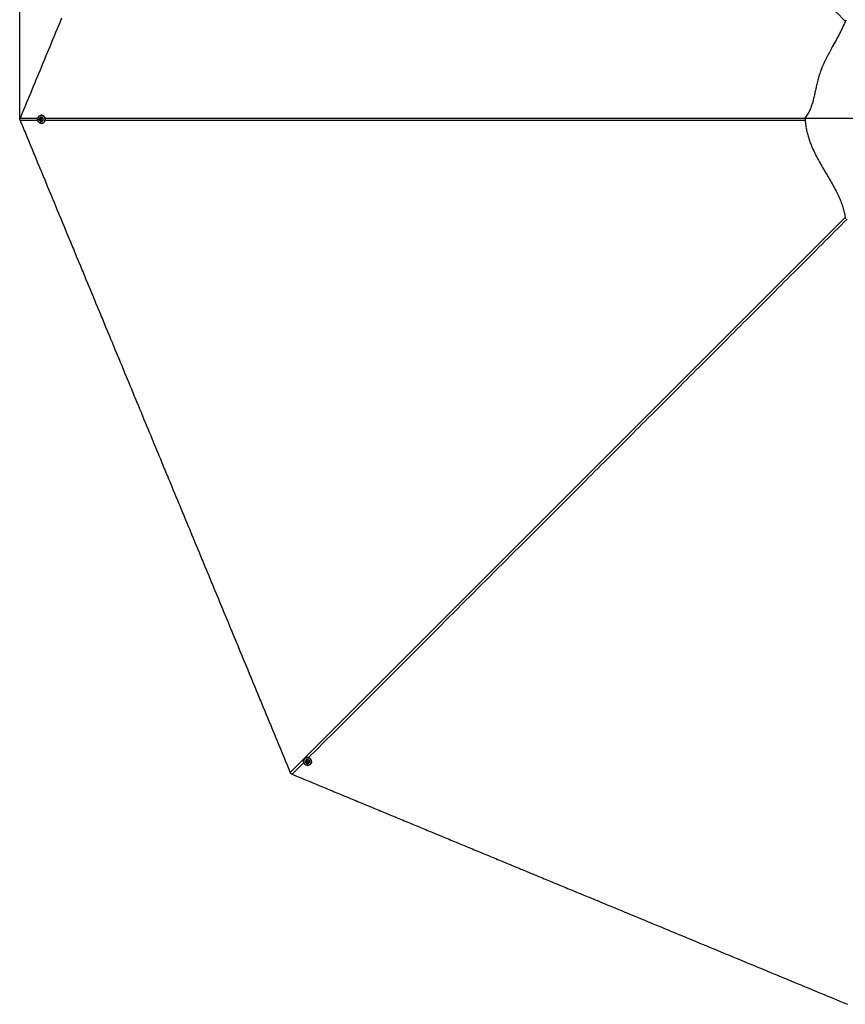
# Model space of a CAD drawing. Header units: millimetres. Extents: x 20 to 26560, y 40 to 17955.
# Tile 46 of 90: x 2111 to 5680, y 9261 to 13517. Entities that reach past the tile are written whole.
import ezdxf

# ---------------------------------------------------------------- set-up
doc = ezdxf.new("R2010")
doc.units = ezdxf.units.MM
doc.header["$LTSCALE"] = 2
doc.layers.add('COMPONENT_GEOMETRY', color=7, linetype='Continuous')
doc.styles.add('SLDTEXTSTYLE0', font='TXT', dxfattribs={"width": 0.75})
doc.dimstyles.new('SLDDIMSTYLE1', dxfattribs={"dimtxt": 150, "dimasz": 6.604, "dimexe": 0, "dimexo": 0.0625, "dimgap": 37.5, "dimtad": 0, "dimtih": 1, "dimtoh": 1, "dimdec": 0, "dimrnd": 1e-09, "dimzin": 12, "dimdsep": 46, "dimtxsty": 'SLDTEXTSTYLE0', "dimsah": 1, "dimcen": 0.09, "dimadec": 0, "dimazin": 3, "dimtfac": 1, "dimtdec": 0, "dimtofl": 0, "dimtmove": 0, "dimatfit": 3, "dimfxl": 1, "dimfrac": 2, "dimtolj": 1, "dimtzin": 12, "dimarcsym": 0})

# ---------------------------------------------------------------- blocks, each defined once
blk = doc.blocks.new('_D_1')
at = {"layer": 'COMPONENT_GEOMETRY', "color": 7}
for p, q in [((9577.4, 17955.1), (9531.7, 17955.1)), ((9531.7, 17955.1), (9531.7, 17717)), ((10399.2, 17955.1), (10444.9, 17955.1)), ((10444.9, 17955.1), (10444.9, 17717)), ((2111, 13089.3), (2111, 17745.4)), ((2111, 17739.1), (9460.9, 17739.1)), ((9531.7, 17717), (9577.4, 17717)), ((10444.9, 17717), (10399.2, 17717)), ((17865.6, 17739.1), (10515.7, 17739.1)), ((17865.6, 13089.3), (17865.6, 17745.4))]:
    blk.add_line(p, q, dxfattribs=at)
for points in [[(2111, 17739.1), (2117.6, 17738.1), (2117.6, 17740.1)], [(17865.6, 17739.1), (17859, 17740.1), (17859, 17738.1)]]:
    blk.add_solid(points, dxfattribs=at)
at = {"layer": 'COMPONENT_GEOMETRY', "color": 7, "char_height": 150, "attachment_point": 1, "style": 'SLDTEXTSTYLE0'}
for s, insert in [('25\'10.13"', (9577.4, 17910.3)), ('7877mm', (9579.1, 17685.9))]:
    blk.add_mtext(s, dxfattribs=dict(at, insert=insert))

msp = doc.modelspace()

# ---------------------------------------------------------------- linework, layer by layer
at = {"color": 8, "linetype": 'Continuous', "lineweight": 25}
for p, q in [((2113.18, 13092.33), (2189.71, 13092.33)), ((2189.57, 13081.17), (2113.18, 13081.17)), ((3338.97, 10306.45), (3288.17, 10255.64))]:
    msp.add_line(p, q, dxfattribs=at)
at = {"color": 7, "linetype": 'Continuous', "lineweight": 25}
for p, q in [((2199.72, 13085.34), (2200.05, 13088.78)), ((2202.34, 13083.31), (2199.72, 13085.34)), ((2200.81, 13085.34), (2199.72, 13085.34)), ((2200.05, 13088.78), (2203.02, 13090.2)), ((2201.14, 13088.78), (2200.05, 13088.78)), ((2200.81, 13085.34), (2200.97, 13087.06)), ((2202.12, 13084.32), (2200.81, 13085.34)), ((2200.97, 13087.06), (2201.14, 13088.78)), ((2201.14, 13088.78), (2202.62, 13089.49)), ((2203.02, 13083.63), (2202.12, 13084.32)), ((2205.31, 13084.72), (2202.34, 13083.31)), ((2202.62, 13089.49), (2203.43, 13089.88)), ((2203.02, 13090.2), (2205.64, 13088.16)), ((2204.6, 13096.25), (2204.34, 13096.25)), ((2204.34, 13077.25), (2204.6, 13077.25)), ((2206.1, 13104.25), (2204.98, 13104.25)), ((2204.98, 13069.25), (2206.1, 13069.25)), ((2205.64, 13088.16), (2205.31, 13084.72)), ((5504.77, 13091.11), (5505.41, 13091.12)), ((5505.46, 13090.53), (5504.77, 13091.11)), ((3343.32, 10323.76), (3342.53, 10322.97)), ((3347.92, 10317.04), (3347.73, 10316.85)), ((3349.98, 10308.54), (3351.08, 10311.64)), ((3350.75, 10309.31), (3349.98, 10308.54)), ((3352.18, 10305.87), (3349.98, 10308.54)), ((3350.75, 10309.31), (3351.3, 10310.86)), ((3351.85, 10307.98), (3350.75, 10309.31)), ((3351.08, 10311.64), (3354.37, 10312.06)), ((3351.3, 10310.86), (3351.6, 10311.7)), ((3352.95, 10306.64), (3351.85, 10307.98)), ((3352.95, 10306.64), (3352.18, 10305.87)), ((3355.48, 10306.29), (3352.18, 10305.87)), ((3354.6, 10306.85), (3352.95, 10306.64)), ((3354.37, 10312.06), (3356.57, 10309.38)), ((3355.73, 10306.99), (3354.6, 10306.85)), ((3356.57, 10309.38), (3355.48, 10306.29)), ((3361.17, 10303.42), (3361.35, 10303.61)), ((3367.28, 10298.22), (3368.07, 10299.01))]:
    msp.add_line(p, q, dxfattribs=at)
at = {"color": 7, "linetype": 'Continuous', "lineweight": 25, "flags": 128}
for points in [[(2292.04, 13524.14), (2285.61, 13508.63), (2282.4, 13500.87), (2275.97, 13485.35), (2272.76, 13477.59), (2266.33, 13462.07), (2263.12, 13454.32), (2259.9, 13446.56), (2253.47, 13431.04), (2250.26, 13423.28), (2243.83, 13407.76), (2240.62, 13400), (2234.19, 13384.49), (2230.98, 13376.73), (2224.55, 13361.21), (2221.34, 13353.45), (2218.12, 13345.69), (2211.69, 13330.18), (2208.48, 13322.42), (2202.05, 13306.9), (2198.84, 13299.14), (2192.41, 13283.62), (2189.2, 13275.86), (2182.77, 13260.35), (2179.56, 13252.59), (2176.34, 13244.83), (2169.91, 13229.31), (2166.7, 13221.55), (2160.27, 13206.04), (2157.06, 13198.28), (2150.63, 13182.76), (2147.42, 13175), (2140.99, 13159.48), (2137.78, 13151.72), (2134.56, 13143.96), (2128.13, 13128.45), (2124.92, 13120.69), (2119.05, 13106.51), (2113.18, 13092.33)], [(2113.18, 13081.17), (2114.78, 13077.29), (2121.21, 13061.77), (2124.42, 13054.01), (2130.85, 13038.5), (2134.07, 13030.74), (2140.49, 13015.22), (2143.71, 13007.46), (2150.13, 12991.94), (2153.35, 12984.19), (2156.56, 12976.43), (2162.99, 12960.91), (2166.2, 12953.15), (2172.63, 12937.63), (2175.85, 12929.87), (2182.27, 12914.36), (2185.49, 12906.6), (2188.7, 12898.84), (2195.13, 12883.32), (2198.34, 12875.56), (2204.77, 12860.05), (2207.98, 12852.29), (2214.41, 12836.77), (2217.62, 12829.01), (2224.05, 12813.49), (2227.27, 12805.73), (2230.48, 12797.98), (2236.91, 12782.46), (2240.12, 12774.7), (2246.55, 12759.18), (2249.76, 12751.42), (2256.19, 12735.91), (2259.4, 12728.15), (2265.83, 12712.63), (2269.05, 12704.87), (2272.26, 12697.11), (2278.69, 12681.59), (2281.9, 12673.84), (2288.33, 12658.32), (2291.54, 12650.56), (2297.97, 12635.04), (2301.18, 12627.28), (2307.61, 12611.77), (2310.83, 12604.01), (2314.04, 12596.25), (2320.47, 12580.73), (2323.68, 12572.97), (2330.11, 12557.45), (2333.32, 12549.7), (2339.75, 12534.18), (2342.96, 12526.42), (2346.18, 12518.66), (2352.6, 12503.14), (2355.82, 12495.38), (2362.25, 12479.87), (2365.46, 12472.11), (2371.89, 12456.59), (2375.1, 12448.83), (2381.53, 12433.31), (2384.74, 12425.56), (2387.96, 12417.8), (2394.38, 12402.28), (2397.6, 12394.52), (2404.03, 12379), (2407.24, 12371.24), (2413.67, 12355.73), (2416.88, 12347.97), (2423.31, 12332.45), (2426.52, 12324.69), (2429.74, 12316.93), (2436.16, 12301.42), (2439.38, 12293.66), (2445.81, 12278.14), (2449.02, 12270.38), (2455.45, 12254.86), (2458.66, 12247.1), (2465.09, 12231.59), (2468.3, 12223.83), (2471.52, 12216.07), (2477.94, 12200.55), (2481.16, 12192.79), (2487.58, 12177.27), (2490.8, 12169.52), (2497.23, 12154), (2500.44, 12146.24), (2503.65, 12138.48), (2510.08, 12122.96), (2513.3, 12115.2), (2519.72, 12099.69), (2522.94, 12091.93), (2529.36, 12076.41), (2532.58, 12068.65), (2539.01, 12053.13), (2542.22, 12045.38), (2545.43, 12037.62), (2551.86, 12022.1), (2555.07, 12014.34), (2561.5, 11998.82), (2564.72, 11991.06), (2571.14, 11975.55), (2574.36, 11967.79), (2580.78, 11952.27), (2584, 11944.51), (2587.21, 11936.75), (2593.64, 11921.24), (2596.85, 11913.48), (2603.28, 11897.96), (2606.5, 11890.2), (2612.92, 11874.68), (2616.14, 11866.92), (2622.56, 11851.41), (2625.78, 11843.65), (2628.99, 11835.89), (2635.42, 11820.37), (2638.63, 11812.61), (2645.06, 11797.1), (2648.27, 11789.34), (2654.7, 11773.82), (2657.92, 11766.06), (2661.13, 11758.3), (2667.56, 11742.78), (2670.77, 11735.03), (2677.2, 11719.51), (2680.41, 11711.75), (2686.84, 11696.23), (2690.05, 11688.47), (2696.48, 11672.96), (2699.7, 11665.2), (2702.91, 11657.44), (2709.34, 11641.92), (2712.55, 11634.16), (2718.98, 11618.64), (2722.19, 11610.88), (2728.62, 11595.37), (2731.83, 11587.61), (2738.26, 11572.09), (2741.47, 11564.33), (2744.69, 11556.57), (2751.12, 11541.06), (2754.33, 11533.3), (2760.76, 11517.78), (2763.97, 11510.02), (2770.4, 11494.5), (2773.61, 11486.74), (2780.04, 11471.23), (2783.25, 11463.47), (2786.47, 11455.71), (2792.89, 11440.19), (2796.11, 11432.43), (2802.54, 11416.92), (2805.75, 11409.16), (2812.18, 11393.64), (2815.39, 11385.88), (2818.61, 11378.12), (2825.03, 11362.6), (2828.25, 11354.85), (2834.67, 11339.33), (2837.89, 11331.57), (2844.32, 11316.05), (2847.53, 11308.29), (2853.96, 11292.78), (2857.17, 11285.02), (2860.38, 11277.26), (2866.81, 11261.74), (2870.03, 11253.98), (2876.45, 11238.46), (2879.67, 11230.71), (2886.09, 11215.19), (2889.31, 11207.43), (2895.74, 11191.91), (2898.95, 11184.15), (2902.16, 11176.39), (2908.59, 11160.88), (2911.8, 11153.12), (2918.23, 11137.6), (2921.45, 11129.84), (2927.87, 11114.32), (2931.09, 11106.56), (2937.51, 11091.05), (2940.73, 11083.29), (2943.94, 11075.53), (2950.37, 11060.01), (2953.58, 11052.25), (2960.01, 11036.74), (2963.23, 11028.98), (2969.65, 11013.46), (2972.87, 11005.7), (2976.08, 10997.94), (2982.51, 10982.42), (2985.72, 10974.67), (2992.15, 10959.15), (2995.36, 10951.39), (3001.79, 10935.87), (3005, 10928.11), (3011.43, 10912.6), (3014.65, 10904.84), (3017.86, 10897.08), (3024.29, 10881.56), (3027.5, 10873.8), (3033.93, 10858.28), (3037.14, 10850.53), (3043.57, 10835.01), (3046.78, 10827.25), (3053.21, 10811.73), (3056.42, 10803.97), (3059.64, 10796.21), (3066.07, 10780.7), (3069.28, 10772.94), (3075.71, 10757.42), (3078.92, 10749.66), (3085.35, 10734.14), (3088.56, 10726.38), (3094.99, 10710.87), (3098.2, 10703.11), (3101.42, 10695.35), (3107.84, 10679.83), (3111.06, 10672.07), (3117.49, 10656.56), (3120.7, 10648.8), (3127.13, 10633.28), (3130.34, 10625.52), (3133.55, 10617.76), (3139.98, 10602.24), (3143.2, 10594.49), (3149.62, 10578.97), (3152.84, 10571.21), (3159.26, 10555.69), (3162.48, 10547.93), (3168.91, 10532.42), (3172.12, 10524.66), (3175.33, 10516.9), (3181.76, 10501.38), (3184.97, 10493.62), (3191.4, 10478.1), (3194.62, 10470.34), (3201.04, 10454.83), (3204.26, 10447.07), (3210.68, 10431.55), (3213.9, 10423.79), (3217.11, 10416.03), (3223.54, 10400.52), (3226.75, 10392.76), (3233.18, 10377.24), (3236.39, 10369.48), (3242.82, 10353.96), (3246.04, 10346.2), (3252.46, 10330.69), (3255.68, 10322.93), (3258.89, 10315.17), (3265.32, 10299.65), (3268.53, 10291.89), (3274.4, 10277.72), (3280.28, 10263.54)], [(2204.98, 13069.25), (2201.68, 13069.61), (2198.52, 13070.67), (2195.61, 13072.39), (2193.1, 13074.69), (2191.07, 13077.49), (2189.61, 13080.67), (2188.77, 13084.1), (2188.61, 13087.64), (2189.11, 13091.14), (2190.26, 13094.46), (2192.02, 13097.46), (2194.3, 13100.03), (2197.02, 13102.05), (2200.07, 13103.45), (2203.32, 13104.16), (2206.64, 13104.16), (2209.89, 13103.45), (2212.94, 13102.05), (2215.66, 13100.03), (2217.95, 13097.46), (2219.7, 13094.46), (2220.85, 13091.14), (2221.36, 13087.64), (2221.19, 13084.1), (2220.36, 13080.67), (2218.9, 13077.49), (2216.87, 13074.69), (2214.35, 13072.39), (2211.45, 13070.67), (2208.28, 13069.61), (2204.98, 13069.25)], [(2204.84, 13069.65), (2208.07, 13070), (2211.16, 13071.04), (2213.99, 13072.72), (2216.45, 13074.97), (2218.44, 13077.71), (2219.87, 13080.81), (2220.68, 13084.16), (2220.84, 13087.62), (2220.35, 13091.04), (2219.23, 13094.28), (2217.51, 13097.22), (2215.28, 13099.73), (2212.62, 13101.7), (2209.64, 13103.07), (2206.46, 13103.76), (2203.22, 13103.76), (2200.05, 13103.07), (2197.07, 13101.7), (2194.41, 13099.73), (2192.17, 13097.22), (2190.46, 13094.28), (2189.33, 13091.04), (2188.84, 13087.62), (2189.01, 13084.16), (2189.82, 13080.81), (2191.25, 13077.71), (2193.23, 13074.97), (2195.69, 13072.72), (2198.52, 13071.04), (2201.62, 13070), (2204.84, 13069.65)], [(2195.48, 13087.73), (2195.56, 13085.15), (2196.29, 13082.68), (2197.62, 13080.52), (2199.45, 13078.81), (2201.63, 13077.7), (2204.02, 13077.26), (2206.43, 13077.52), (2208.69, 13078.47), (2210.62, 13080.03), (2212.09, 13082.09), (2212.98, 13084.49), (2213.23, 13087.06), (2212.82, 13089.61), (2211.79, 13091.95), (2210.19, 13093.9), (2208.17, 13095.33), (2205.86, 13096.11), (2203.44, 13096.2), (2201.08, 13095.59), (2198.97, 13094.33), (2197.25, 13092.5), (2196.06, 13090.25), (2195.48, 13087.73)], [(2198.25, 13087.24), (2198.41, 13085.4), (2199.22, 13083.76), (2200.56, 13082.57), (2202.22, 13082.03), (2203.95, 13082.2), (2205.48, 13083.06), (2206.59, 13084.49), (2207.11, 13086.26), (2206.95, 13088.11), (2206.14, 13089.75), (2204.8, 13090.93), (2203.14, 13091.48), (2201.41, 13091.3), (2199.88, 13090.44), (2198.77, 13089.01), (2198.25, 13087.24)], [(3367.28, 10298.22), (3364.69, 10296.14), (3361.7, 10294.65), (3358.44, 10293.81), (3355.03, 10293.66), (3351.61, 10294.21), (3348.33, 10295.42), (3345.32, 10297.26), (3342.7, 10299.64), (3340.58, 10302.47), (3339.05, 10305.63), (3338.16, 10309), (3337.96, 10312.43), (3338.46, 10315.78), (3339.63, 10318.93), (3341.42, 10321.73), (3343.77, 10324.07), (3346.57, 10325.87), (3349.71, 10327.04), (3353.07, 10327.53), (3356.5, 10327.33), (3359.86, 10326.45), (3363.03, 10324.92), (3365.86, 10322.8), (3368.24, 10320.18), (3370.07, 10317.17), (3371.29, 10313.88), (3371.83, 10310.47), (3371.68, 10307.06), (3370.85, 10303.79), (3369.36, 10300.8), (3367.28, 10298.22)], [(3366.9, 10298.4), (3368.93, 10300.93), (3370.39, 10303.85), (3371.2, 10307.04), (3371.35, 10310.37), (3370.82, 10313.71), (3369.63, 10316.92), (3367.84, 10319.86), (3365.51, 10322.42), (3362.74, 10324.49), (3359.65, 10325.99), (3356.36, 10326.85), (3353.01, 10327.05), (3349.73, 10326.56), (3346.66, 10325.42), (3343.92, 10323.67), (3341.63, 10321.38), (3339.88, 10318.64), (3338.74, 10315.57), (3338.25, 10312.29), (3338.45, 10308.94), (3339.31, 10305.65), (3340.81, 10302.56), (3342.88, 10299.79), (3345.44, 10297.46), (3348.38, 10295.67), (3351.59, 10294.48), (3354.93, 10293.95), (3358.26, 10294.1), (3361.45, 10294.91), (3364.37, 10296.37), (3366.9, 10298.4)], [(3368.07, 10299.01), (3370.15, 10301.59), (3371.64, 10304.58), (3372.48, 10307.85), (3372.62, 10311.26), (3372.08, 10314.68), (3370.87, 10317.96), (3369.03, 10320.97), (3366.65, 10323.59), (3363.82, 10325.71), (3360.66, 10327.24), (3357.29, 10328.12), (3353.86, 10328.32), (3350.5, 10327.83), (3347.36, 10326.66), (3344.56, 10324.87), (3343.32, 10323.76)], [(3347.49, 10304.57), (3349.38, 10302.8), (3351.64, 10301.57), (3354.11, 10300.98), (3356.6, 10301.06), (3358.94, 10301.82), (3360.94, 10303.2), (3362.46, 10305.09), (3363.39, 10307.35), (3363.65, 10309.82), (3363.23, 10312.32), (3362.16, 10314.65), (3360.52, 10316.65), (3358.43, 10318.16), (3356.04, 10319.08), (3353.53, 10319.34), (3351.1, 10318.91), (3348.91, 10317.83), (3347.13, 10316.18), (3345.89, 10314.09), (3345.29, 10311.7), (3345.37, 10309.19), (3346.12, 10306.75), (3347.49, 10304.57)], [(3349.8, 10306.18), (3351.22, 10304.99), (3352.95, 10304.4), (3354.73, 10304.51), (3356.29, 10305.3), (3357.39, 10306.64), (3357.87, 10308.34), (3357.64, 10310.13), (3356.75, 10311.75), (3355.34, 10312.94), (3353.6, 10313.52), (3351.82, 10313.42), (3350.26, 10312.63), (3349.16, 10311.29), (3348.69, 10309.59), (3348.91, 10307.8), (3349.8, 10306.18)], [(3288.17, 10255.64), (3292.05, 10254.04), (3307.57, 10247.61), (3315.33, 10244.4), (3330.84, 10237.97), (3338.6, 10234.75), (3354.12, 10228.33), (3361.88, 10225.11), (3377.4, 10218.69), (3385.16, 10215.47), (3392.91, 10212.26), (3408.43, 10205.83), (3416.19, 10202.62), (3431.71, 10196.19), (3439.47, 10192.98), (3454.98, 10186.55), (3462.74, 10183.33), (3470.5, 10180.12), (3486.02, 10173.69), (3493.78, 10170.48), (3509.3, 10164.05), (3517.05, 10160.84), (3532.57, 10154.41), (3540.33, 10151.2), (3555.85, 10144.77), (3563.61, 10141.56), (3571.37, 10138.34), (3586.88, 10131.91), (3594.64, 10128.7), (3610.16, 10122.27), (3617.92, 10119.06), (3633.44, 10112.63), (3641.2, 10109.42), (3656.71, 10102.99), (3664.47, 10099.78), (3672.23, 10096.56), (3687.75, 10090.14), (3695.51, 10086.92), (3711.02, 10080.49), (3718.78, 10077.28), (3734.3, 10070.85), (3742.06, 10067.64), (3757.58, 10061.21), (3765.34, 10058), (3773.09, 10054.78), (3788.61, 10048.36), (3796.37, 10045.14), (3811.89, 10038.72), (3819.65, 10035.5), (3835.16, 10029.07), (3842.92, 10025.86), (3850.68, 10022.65), (3866.2, 10016.22), (3873.96, 10013.01), (3889.48, 10006.58), (3897.24, 10003.36), (3912.75, 9996.94), (3920.51, 9993.72), (3936.03, 9987.29), (3943.79, 9984.08), (3951.55, 9980.87), (3967.06, 9974.44), (3974.82, 9971.23), (3990.34, 9964.8), (3998.1, 9961.58), (4013.62, 9955.16), (4021.38, 9951.94), (4036.89, 9945.52), (4044.65, 9942.3), (4052.41, 9939.09), (4067.93, 9932.66), (4075.69, 9929.45), (4091.2, 9923.02), (4098.96, 9919.81), (4114.48, 9913.38), (4122.24, 9910.16), (4137.76, 9903.74), (4145.52, 9900.52), (4153.27, 9897.31), (4168.79, 9890.88), (4176.55, 9887.67), (4192.07, 9881.24), (4199.83, 9878.03), (4215.35, 9871.6), (4223.1, 9868.39), (4230.86, 9865.17), (4246.38, 9858.74), (4254.14, 9855.53), (4269.66, 9849.1), (4277.42, 9845.89), (4292.93, 9839.46), (4300.69, 9836.25), (4316.21, 9829.82), (4323.97, 9826.61), (4331.73, 9823.39), (4347.24, 9816.97), (4355, 9813.75), (4370.52, 9807.32), (4378.28, 9804.11), (4393.8, 9797.68), (4401.56, 9794.47), (4417.07, 9788.04), (4424.83, 9784.83), (4432.59, 9781.61), (4448.11, 9775.19), (4455.87, 9771.97), (4471.38, 9765.54), (4479.14, 9762.33), (4494.66, 9755.9), (4502.42, 9752.69), (4517.94, 9746.26), (4525.7, 9743.05), (4533.45, 9739.83), (4548.97, 9733.41), (4556.73, 9730.19), (4572.25, 9723.77), (4580.01, 9720.55), (4595.52, 9714.12), (4603.28, 9710.91), (4611.04, 9707.7), (4626.56, 9701.27), (4634.32, 9698.06), (4649.84, 9691.63), (4657.6, 9688.41), (4673.11, 9681.99), (4680.87, 9678.77), (4696.39, 9672.34), (4704.15, 9669.13), (4711.91, 9665.92), (4727.42, 9659.49), (4735.18, 9656.28), (4750.7, 9649.85), (4758.46, 9646.63), (4773.98, 9640.21), (4781.74, 9636.99), (4797.25, 9630.57), (4805.01, 9627.35), (4812.77, 9624.14), (4828.29, 9617.71), (4836.05, 9614.5), (4851.56, 9608.07), (4859.32, 9604.86), (4874.84, 9598.43), (4882.6, 9595.21), (4898.12, 9588.79), (4905.88, 9585.57), (4913.63, 9582.36), (4929.15, 9575.93), (4936.91, 9572.72), (4952.43, 9566.29), (4960.19, 9563.08), (4975.7, 9556.65), (4983.46, 9553.43), (4991.22, 9550.22), (5006.74, 9543.79), (5014.5, 9540.58), (5030.02, 9534.15), (5037.77, 9530.94), (5053.29, 9524.51), (5061.05, 9521.3), (5076.57, 9514.87), (5084.33, 9511.66), (5092.09, 9508.44), (5107.6, 9502.01), (5115.36, 9498.8), (5130.88, 9492.37), (5138.64, 9489.16), (5154.16, 9482.73), (5161.91, 9479.52), (5177.43, 9473.09), (5185.19, 9469.88), (5192.95, 9466.66), (5208.47, 9460.23), (5216.23, 9457.02), (5231.74, 9450.59), (5239.5, 9447.38), (5255.02, 9440.95), (5262.78, 9437.74), (5278.3, 9431.31), (5286.06, 9428.1), (5293.81, 9424.88), (5309.33, 9418.45), (5317.09, 9415.24), (5332.61, 9408.81), (5340.37, 9405.6), (5355.88, 9399.17), (5363.64, 9395.96), (5371.4, 9392.74), (5386.92, 9386.32), (5394.68, 9383.1), (5410.2, 9376.68), (5417.95, 9373.46), (5433.47, 9367.03), (5441.23, 9363.82), (5456.75, 9357.39), (5464.51, 9354.18), (5472.27, 9350.97), (5487.78, 9344.54), (5495.54, 9341.32), (5511.06, 9334.9), (5518.82, 9331.68), (5534.34, 9325.25), (5542.09, 9322.04), (5557.61, 9315.61), (5565.37, 9312.4), (5573.13, 9309.19), (5588.65, 9302.76), (5596.41, 9299.54), (5611.92, 9293.12), (5619.68, 9289.9), (5635.2, 9283.47), (5642.96, 9280.26), (5658.48, 9273.83), (5666.23, 9270.62), (5673.99, 9267.41), (5689.51, 9260.98)]]:
    msp.add_lwpolyline(points, dxfattribs=at)
at = {"color": 8, "linetype": 'Continuous', "lineweight": 25, "flags": 128}
for points in [[(2221.38, 13092.33), (4273.72, 13092.27), (4556.65, 13092.25), (4839.57, 13092.22), (5122.5, 13092.17), (5405.42, 13092.09), (5505.42, 13092.02)], [(3280.28, 10263.54), (4808.06, 11791.23), (5008.13, 11991.27), (5208.21, 12191.31), (5408.3, 12391.33), (5608.42, 12591.33), (5679.07, 12661.89)]]:
    msp.add_lwpolyline(points, dxfattribs=at)
at = {"color": 7, "linetype": 'Continuous', "lineweight": 25}
for centre, radius, start, end in [((2204.04, 13086.74), 3.08, 173.92669, 231.47856), ((2203.96, 13086.81), 2.99, 116.42653, 175.20824), ((2203.79, 13086.46), 2.71, 232.08265, 260.69253), ((2203.77, 13087.09), 2.67, 93.78587, 115.5584), ((2204.11, 13086.75), 9.51, 272.94121, 87.05879), ((2206.06, 13088.61), 15.64, 58.2184, 89.85576), ((2206.06, 13084.89), 15.64, 270.13653, 301.78947), ((3354.29, 10309.98), 9.51, 317.94121, 132.05879), ((3354.14, 10309.91), 2.99, 161.42653, 220.20824), ((3353.82, 10309.97), 2.67, 138.78587, 160.5584), ((3354.25, 10309.92), 3.08, 218.92669, 276.47856), ((3354.26, 10309.54), 2.71, 277.08265, 305.69253)]:
    msp.add_arc(centre, radius, start, end, dxfattribs=at)
at = {"color": 8, "linetype": 'Continuous', "lineweight": 25}
for points, knots in [([(5679.57, 13511.12), (5643.72, 13546.92), (5535.08, 13655.42), (5353.73, 13836.72), (5135.45, 14054.93), (4917.19, 14273.16), (4698.93, 14491.39), (4153.28, 15036.99), (3680.41, 15509.85), (3280.28, 15909.97)], [0, 0, 0, 0, 0.0448036, 0.1357746, 0.2267456, 0.3177167, 0.4086878, 0.4996589, 1, 1, 1, 1]), ([(5506.23, 13081.49), (5455.48, 13081.45), (5301.85, 13081.36), (5045.34, 13081.32), (4736.69, 13081.27), (4428.05, 13081.24), (4119.4, 13081.23), (3383.74, 13081.19), (2750.96, 13081.18), (2221.06, 13081.17)], [0, 0, 0, 0, 0.04634674, 0.14029836, 0.23425006, 0.32820179, 0.42215353, 0.51610526, 1, 1, 1, 1]), ([(5687.19, 12655.11), (5651.33, 12619.21), (5542.77, 12510.51), (5361.41, 12329.1), (5143.21, 12110.82), (4924.98, 11892.55), (4706.74, 11674.29), (4185.04, 11152.54), (3736.07, 10703.55), (3359.84, 10327.32)], [0, 0, 0, 0, 0.0462544, 0.1400197, 0.2337852, 0.3275507, 0.4213162, 0.5150817, 1, 1, 1, 1])]:
    msp.add_open_spline(points, degree=3, knots=knots, dxfattribs=at)
at = {"color": 7, "linetype": 'Continuous', "lineweight": 25}
for points, knots in [([(5681.66, 13516.11), (5677.72, 13506.31), (5669.75, 13486.52), (5655.22, 13457.58), (5639.58, 13428.59), (5624.47, 13401.52), (5610.59, 13376.21), (5598.26, 13352.65), (5586.68, 13328.63), (5576.72, 13305.28), (5568.51, 13282.68), (5562.12, 13261.06), (5556.81, 13239.49), (5552.12, 13218.18), (5547.62, 13197.23), (5542.87, 13176.76), (5537.45, 13156.88), (5531.92, 13140.61), (5526.63, 13127.86), (5522.06, 13118.28), (5516.94, 13108.98), (5511.17, 13099.88), (5506.93, 13094.07), (5504.77, 13091.11)], [0, 0, 0, 0, 0.0690088, 0.1392912, 0.2106432, 0.2827427, 0.3397069, 0.3967989, 0.4539505, 0.511196, 0.5602034, 0.6091095, 0.6573544, 0.7048847, 0.7515384, 0.7971517, 0.8416147, 0.8849971, 0.907805, 0.9305036, 0.9532329, 0.9761725, 1, 1, 1, 1]), ([(2111.02, 13086.75), (2111.26, 13087.41), (2111.73, 13088.71), (2112.35, 13090.3), (2112.83, 13091.5), (2113.06, 13092.06), (2113.18, 13092.33)], [0, 0, 0, 0, 0.3499858, 0.700772, 0.8503549, 1, 1, 1, 1]), ([(2113.18, 13081.17), (2112.65, 13082.47), (2111.9, 13084.33), (2111.22, 13086.19), (2111.02, 13086.75)], [0, 0, 0, 0, 0.7007216, 1, 1, 1, 1]), ([(5505.41, 13091.12), (5547.69, 13091.26), (5608.6, 13091.48), (5671.85, 13091.41), (5695.31, 13091.35), (5702.61, 13091.32), (5709.92, 13091.3), (5717.22, 13091.27), (5724.53, 13091.24), (5738.33, 13091.17), (5758.06, 13091.05), (5783.18, 13090.86), (5802.27, 13090.67), (5815.83, 13090.52), (5824.33, 13090.41), (5832.56, 13090.3), (5841.17, 13090.17), (5850.87, 13090.01), (5865.63, 13089.76), (5884.24, 13089.37), (5905.41, 13088.82), (5924.58, 13088.21), (5941.76, 13087.54), (5952.55, 13087), (5957.61, 13086.75)], [0, 0, 0, 0, 0.2798103, 0.4030545, 0.4191997, 0.4353464, 0.4514946, 0.4676442, 0.4837953, 0.499948, 0.5591854, 0.6147457, 0.6666214, 0.6859916, 0.7047916, 0.7230213, 0.7406802, 0.762016, 0.7874675, 0.8387893, 0.8857133, 0.9282285, 0.9663262, 1, 1, 1, 1]), ([(5505.41, 13091.12), (5505.91, 13084.07), (5506.89, 13070.13), (5510.09, 13049.36), (5514.43, 13029.1), (5519.92, 13009.34), (5526.39, 12990.06), (5534.94, 12968.12), (5545.97, 12943.7), (5559.66, 12917.01), (5574.21, 12890.96), (5589.24, 12865.37), (5604.36, 12840.07), (5619.18, 12814.88), (5633.32, 12789.63), (5645.55, 12765.83), (5655.77, 12743.44), (5664.06, 12722.47), (5671, 12701.1), (5676.5, 12679.21), (5678.78, 12664.32), (5679.93, 12656.82)], [0, 0, 0, 0, 0.0461977, 0.0913336, 0.1354911, 0.1789181, 0.2218246, 0.2643721, 0.3277607, 0.3908622, 0.4537652, 0.5164447, 0.5787931, 0.640657, 0.7018819, 0.7623715, 0.8102355, 0.8576938, 0.9048944, 0.9520848, 1, 1, 1, 1]), ([(3282.7, 10258.06), (3282.11, 10259.33), (3281.28, 10261.14), (3280.51, 10262.99), (3280.28, 10263.54)], [0, 0, 0, 0, 0.7007231, 1, 1, 1, 1]), ([(3288.17, 10255.64), (3286.88, 10256.19), (3285.04, 10256.97), (3283.24, 10257.81), (3282.7, 10258.06)], [0, 0, 0, 0, 0.7007216, 1, 1, 1, 1])]:
    msp.add_open_spline(points, degree=3, knots=knots, dxfattribs=at)

# ---------------------------------------------------------------- dimensions: what is measured, and where the dimension line sits
at = {"layer": 'COMPONENT_GEOMETRY', "color": 7}
dim = msp.add_linear_dim(base=(17865.6, 17739.07), p1=(2111.02, 13086.75), p2=(17865.6, 13086.75), angle=0, dimstyle='SLDDIMSTYLE1', dxfattribs=at)
dim.commit()
dim.dimension.update_dxf_attribs({"geometry": '_D_1', "text_midpoint": (9988.31, 17739.07), "dimtype": 160})

doc.saveas('drawing.dxf')
